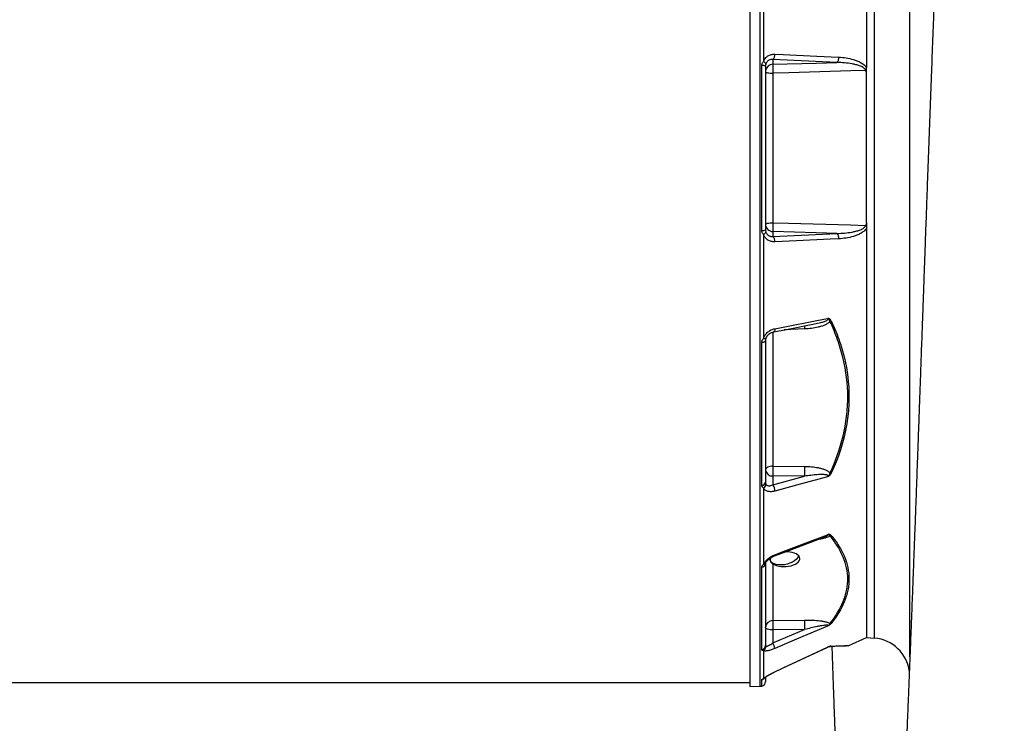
# Model space of a CAD drawing. Header units: millimetres. Extents: x 212 to 2672, y 434 to 2559.
# Tile 8 of 15: x 1442 to 2076, y 939 to 1392. Entities that reach past the tile are written whole.
import ezdxf

# ---------------------------------------------------------------- set-up
doc = ezdxf.new("R2010")
doc.units = ezdxf.units.MM

msp = doc.modelspace()

# ---------------------------------------------------------------- linework, layer by layer
at = {"color": 7, "linetype": 'Continuous', "lineweight": 25}
for p, q in [((1912.21, 1655.58), (1912.21, 962.58)), ((1920.91, 1431.65), (1920.91, 1364.68)), ((1927.04, 1366.02), (1927.04, 1362.93)), ((1968.16, 1364.1), (1927.04, 1366.02)), ((1919.83, 1256.02), (1919.83, 1362.15)), ((1922.21, 1361.7), (1922.21, 1256.47)), ((1927.04, 1357.25), (1927.04, 1260.92)), ((1920.91, 1253.49), (1920.91, 1186.52)), ((1927.04, 1255.24), (1927.04, 1252.15)), ((1927.04, 1252.15), (1968.16, 1254.07)), ((1919.83, 1092.03), (1919.83, 1183.95)), ((1922.21, 1185.01), (1922.21, 1093.87)), ((1927.04, 1104.33), (1947.41, 1104.17)), ((1927.04, 1098), (1927.04, 1092.28)), ((1947.41, 1097.84), (1927.04, 1098)), ((1927.04, 1092.28), (1947.41, 1097.84)), ((1920.91, 1090.23), (1920.91, 1041.2)), ((1922.21, 1041.56), (1922.21, 988.95)), ((1927.04, 1041.36), (1927.04, 1004.9)), ((1919.83, 986.21), (1919.83, 1039.28)), ((1927.04, 1004.9), (1947.41, 1005.22)), ((1927.04, 990.5), (1947.41, 999.18)), ((1947.41, 999.18), (1927.04, 998.87)), ((1927.04, 998.87), (1927.04, 990.5)), ((1975.86, 988.79), (1987.21, 994.08)), ((1987.21, 994.08), (1992.39, 993.63)), ((1920.91, 985.61), (1920.91, 967.67)), ((687.21, 965.08), (1912.21, 965.08)), ((1922.21, 968.39), (1922.21, 965.74)), ((1912.21, 962.58), (1918.89, 962.7))]:
    msp.add_line(p, q, dxfattribs=at)
at = {"color": 1, "linetype": 'Continuous', "lineweight": 25}
for p, q in [((1918.89, 962.7), (1918.89, 1655.47)), ((1992.39, 1309.08), (1992.39, 1624.54)), ((1992.39, 993.63), (1992.39, 1309.08)), ((1947.41, 1192.61), (1934.17, 1192.05)), ((1927.04, 1190.63), (1927.04, 1104.33)), ((1928.2, 971.93), (1928.2, 971.89)), ((1919.83, 962.81), (1919.83, 966.9))]:
    msp.add_line(p, q, dxfattribs=at)
at = {"color": 7, "linetype": 'Continuous', "lineweight": 25, "flags": 128}
for points in [[(1927.04, 1362.93), (1954.88, 1363.73), (1968.16, 1364.1)], [(1928.2, 1369.45), (1933.64, 1369.2), (1955.37, 1368.19), (1969.33, 1367.55)], [(1922.21, 1358.01), (1922.3, 1357.87), (1922.58, 1357.73), (1923.02, 1357.6), (1923.61, 1357.48), (1924.34, 1357.39), (1925.18, 1357.32), (1926.09, 1357.27), (1927.04, 1357.25)], [(1986.6, 1358.92), (1977.22, 1358.65), (1937.27, 1357.54), (1927.04, 1357.25)], [(1922.21, 1260.16), (1922.3, 1260.3), (1922.58, 1260.44), (1923.02, 1260.57), (1923.61, 1260.68), (1924.34, 1260.78), (1925.18, 1260.85), (1926.09, 1260.9), (1927.04, 1260.92)], [(1927.04, 1260.92), (1937.03, 1260.64), (1976.98, 1259.52), (1986.6, 1259.25)], [(1968.16, 1254.07), (1954.88, 1254.44), (1927.04, 1255.24)], [(1969.33, 1250.62), (1963.89, 1250.37), (1942.15, 1249.36), (1928.2, 1248.72)], [(1928.2, 1192.79), (1933.64, 1193.83), (1955.37, 1198.02), (1962.16, 1199.33)], [(1927.5, 1190.76), (1935.72, 1192.35), (1953.8, 1195.82)], [(1919.83, 1183.95), (1920.32, 1184), (1920.78, 1184.08), (1921.19, 1184.19), (1921.54, 1184.33), (1921.83, 1184.48), (1922.04, 1184.65), (1922.17, 1184.83), (1922.21, 1185.01)], [(1927.04, 1104.33), (1926.09, 1104.26), (1925.18, 1104.11), (1924.34, 1103.88), (1923.61, 1103.57), (1923.02, 1103.19), (1922.58, 1102.77), (1922.3, 1102.31), (1922.21, 1101.83)], [(1962.16, 1097.49), (1942.15, 1092.03), (1928.2, 1088.23)], [(1928.2, 1047.28), (1933.64, 1049.35), (1955.37, 1057.61), (1962.16, 1060.19)], [(1928, 1046.56), (1936.22, 1049.68), (1960.36, 1058.85)], [(1943.59, 1046.66), (1943.56, 1046.57), (1943.03, 1045.48), (1942.17, 1044.41), (1941, 1043.42), (1939.58, 1042.53), (1937.97, 1041.8), (1936.21, 1041.23), (1934.39, 1040.86)], [(1934.39, 1040.86), (1932.56, 1040.7), (1930.81, 1040.76), (1929.19, 1041.03), (1927.77, 1041.5), (1926.61, 1042.16), (1925.74, 1042.98), (1925.21, 1043.92), (1925.1, 1044.31)], [(1927.04, 998.87), (1926.09, 998.91), (1925.18, 999.01), (1924.34, 999.17), (1923.61, 999.39), (1923.02, 999.64), (1922.58, 999.93), (1922.3, 1000.25), (1922.21, 1000.58)], [(1962.16, 1001.39), (1942.15, 992.86), (1928.2, 986.92)], [(1928.2, 971.89), (1936.42, 975.71), (1962.44, 987.82)], [(1928.2, 971.93), (1933.64, 974.46), (1955.37, 984.58), (1962.16, 987.74)]]:
    msp.add_lwpolyline(points, dxfattribs=at)
at = {"color": 1, "linetype": 'Continuous', "lineweight": 25, "flags": 128}
for points in [[(1928.2, 1192.79), (1928.19, 1192.26), (1928.14, 1191.79), (1928.04, 1191.39), (1927.9, 1191.08), (1927.72, 1190.87), (1927.51, 1190.77), (1927.5, 1190.76)], [(1920.91, 1186.52), (1921.27, 1186.45), (1921.58, 1186.4), (1921.86, 1186.37), (1922.09, 1186.36), (1922.28, 1186.38), (1922.4, 1186.42), (1922.47, 1186.49), (1922.48, 1186.51)], [(1928.2, 1047.28), (1928.19, 1046.95), (1928.14, 1046.72), (1928.04, 1046.58), (1927.99, 1046.56)]]:
    msp.add_lwpolyline(points, dxfattribs=at)
at = {"color": 7, "linetype": 'Continuous', "lineweight": 25}
for centre, radius, start, end in [((1920.3, 1362.41), 2.35, 21.83886, 74.87535), ((1924.37, 1368.84), 3.88, 313.44934, 9.1043), ((1965.49, 1366.93), 3.89, 313.48199, 9.19718), ((1920.32, 1358.22), 3.96, 61.49761, 97.10899), ((1927.17, 1357.98), 4.96, 91.54472, 179.57848), ((1979.32, 1360.09), 52.36, 176.89043, 183.10957), ((1920.32, 1259.95), 3.96, 262.89101, 298.50239), ((1927.17, 1260.19), 4.96, 180.42152, 268.45528), ((1979.32, 1258.08), 52.36, 176.89043, 183.10957), ((1920.3, 1255.76), 2.35, 285.12465, 338.16114), ((1924.37, 1249.33), 3.88, 350.8957, 46.55066), ((1965.49, 1251.24), 3.89, 350.80282, 46.51801), ((1962.32, 1201.39), 4.16, 290.15896, 302.07743), ((2018.61, 1101.16), 91.62, 178.02153, 181.97847), ((2038.98, 1101), 91.62, 178.02153, 181.97847), ((1926.65, 1102.47), 4.49, 188.23483, 274.91789), ((1964.85, 1103.06), 3.38, 251.15537, 264.62956), ((1919.9, 1094.4), 2.37, 268.28306, 347.09557), ((1919.55, 1092.83), 2.94, 297.65845, 357.3842), ((1920.79, 1088.29), 7.41, 359.51291, 32.53576), ((1963.22, 1061.69), 2.32, 283.34976, 304.36833), ((1919.66, 1041.84), 2.57, 273.84388, 353.84051), ((1926.87, 1000.23), 4.67, 87.99135, 175.77988), ((2009.46, 1001.88), 82.47, 177.90272, 182.09728), ((2029.83, 1002.2), 82.47, 177.90272, 182.09728), ((1964.08, 1004.85), 1.82, 259.69322, 284.35741), ((1918.32, 985.69), 9.95, 7.07965, 28.89209), ((1990.21, 968.73), 25, 7.8143, 85), ((1919.36, 989.02), 2.85, 279.48363, 358.4623), ((1919.29, 988.36), 3.19, 300.49113, 2.24839), ((1964.55, 983.3), 4.99, 112.96372, 115.15416), ((1963.69, 990.01), 1.74, 272.07849, 298.75601), ((1975.14, 990.66), 2, 271.99999, 290.62608), ((1919.21, 965.74), 3, 281.89421, 0), ((1918.8, 967.7), 5, 271, 281.89421)]:
    msp.add_arc(centre, radius, start, end, dxfattribs=at)
at = {"color": 1, "linetype": 'Continuous', "lineweight": 25}
for centre, radius, start, end in [((2034.84, 1195.88), 87.5, 180.78835, 182.1376), ((1920.9, 1042.89), 1.68, 270.34953, 331.72045), ((1919.22, 969.84), 3, 281.65985, 324.99667), ((1920.02, 969.95), 2.45, 291.35061, 313.2218)]:
    msp.add_arc(centre, radius, start, end, dxfattribs=at)
at = {"color": 7, "linetype": 'Continuous', "lineweight": 25}
msp.add_ellipse((1934.79, 1044.45), major_axis=(9.59, 0.46), ratio=0.496358, start_param=3.747107, end_param=7.833191, dxfattribs=at)
for points, knots in [([(2076, 1785.74), (2075.67, 1785.41), (2075.05, 1784.8), (2073.9, 1783.56), (2072.75, 1782.27), (2071.63, 1780.98), (2070.62, 1779.77), (2069.56, 1778.47), (2068.43, 1777.06), (2067.18, 1775.42), (2065.84, 1773.54), (2064.29, 1771.21), (2062.59, 1768.41), (2060.86, 1765.26), (2059.31, 1762.1), (2058.07, 1759.31), (2056.95, 1756.53), (2056.13, 1754.29), (2055.35, 1752.04), (2054.69, 1749.99), (2054.11, 1748.05), (2053.54, 1746.06), (2052.96, 1743.91), (2052.33, 1741.41), (2051.76, 1739.01), (2051.28, 1736.83), (2050.9, 1735.02), (2050.55, 1733.29), (2050.25, 1731.73), (2049.97, 1730.26), (2049.68, 1728.7), (2049.36, 1726.89), (2049.04, 1724.94), (2048.55, 1721.98), (2047.88, 1717.58), (2047.08, 1711.72), (2046.28, 1705.3), (2045.52, 1698.65), (2044.83, 1691.93), (2044.19, 1685.2), (2043.66, 1679.17), (2043.2, 1673.51), (2042.79, 1668.23), (2042.46, 1663.7), (2042.17, 1659.64), (2041.9, 1655.7), (2041.59, 1651.12), (2041.26, 1645.89), (2040.9, 1640.08), (2040.37, 1631.29), (2039.72, 1619.59), (2038.96, 1604.9), (2038.24, 1590.12), (2037.55, 1575.33), (2036.91, 1560.63), (2036.29, 1546.07), (2035.7, 1531.72), (2035.13, 1517.55), (2034.56, 1503.31), (2034, 1488.77), (2033.42, 1473.78), (2032.78, 1457.33), (2032.1, 1439.35), (2031.35, 1419.76), (2030.59, 1399.6), (2029.82, 1378.91), (2029.11, 1359.85), (2028.47, 1342.57), (2027.9, 1327.17), (2027.33, 1311.68), (2026.77, 1296.48), (2026.25, 1282.02), (2025.76, 1268.57), (2025.31, 1256.17), (2024.93, 1245.54), (2024.6, 1236.55), (2024.33, 1229.06), (2024.09, 1222.23), (2023.87, 1216.05), (2023.65, 1210.06), (2023.43, 1203.69), (2023.17, 1196.43), (2022.88, 1188.3), (2022.56, 1179.36), (2022.21, 1169.65), (2021.83, 1159.05), (2021.42, 1147.57), (2020.98, 1135.26), (2020.49, 1121.74), (2019.98, 1107.6), (2019.46, 1093.38), (2018.97, 1080.01), (2018.5, 1067.4), (2018.06, 1055.54), (2017.64, 1044.44), (2017.26, 1034.17), (2016.9, 1024.71), (2016.55, 1015.74), (2016.21, 1006.8), (2015.84, 997.46), (2015.45, 987.6), (2015.04, 977.22), (2014.6, 966.37), (2014.14, 955.06), (2013.66, 943.42), (2013.15, 931.48), (2012.64, 919.51), (2012.13, 907.9), (2011.66, 897.42), (2011.23, 888.19), (2010.85, 880.08), (2010.49, 872.68), (2010.16, 865.96), (2009.85, 859.89), (2009.58, 854.45), (2009.31, 849.45), (2009.01, 843.72), (2008.64, 836.98), (2008.2, 829.16), (2007.72, 821.09), (2007.22, 812.95), (2006.69, 804.84), (2006.17, 797.28), (2005.66, 790.39), (2005.18, 784.23), (2004.71, 778.6), (2004.27, 773.59), (2003.84, 769.12), (2003.44, 765.15), (2003.14, 762.51), (2002.95, 760.89), (2002.86, 760.12), (2002.78, 759.46), (2002.71, 758.9), (2002.64, 758.4), (2002.58, 757.93), (2002.51, 757.42), (2002.44, 756.86), (2002.36, 756.31), (2002.29, 755.84), (2002.23, 755.49), (2002.19, 755.24), (2002.17, 755.1), (2002.17, 755.12), (2002.17, 755.12)], [0, 0, 0, 0, 0.004305, 0.007983, 0.01106, 0.013002, 0.014661, 0.016089, 0.01736, 0.01864, 0.020294, 0.022391, 0.024944, 0.027947, 0.030922, 0.033587, 0.035985, 0.039598, 0.04315, 0.046713, 0.050044, 0.053097, 0.057023, 0.061578, 0.066724, 0.070011, 0.073419, 0.076541, 0.079237, 0.081596, 0.084286, 0.087497, 0.091092, 0.094331, 0.102408, 0.112738, 0.122133, 0.130897, 0.141207, 0.149448, 0.156904, 0.163669, 0.169834, 0.175391, 0.17915, 0.183529, 0.18853, 0.194155, 0.200406, 0.20689, 0.221307, 0.23528, 0.248808, 0.261887, 0.274514, 0.286685, 0.298397, 0.309644, 0.320693, 0.331907, 0.34327, 0.354769, 0.368753, 0.382943, 0.397345, 0.411966, 0.426811, 0.43734, 0.447984, 0.458746, 0.469362, 0.479286, 0.488496, 0.496988, 0.504757, 0.51035, 0.515491, 0.520178, 0.524408, 0.528249, 0.532552, 0.537569, 0.543304, 0.549419, 0.55618, 0.563585, 0.571637, 0.580338, 0.589644, 0.600432, 0.610703, 0.620457, 0.629693, 0.638581, 0.646926, 0.654727, 0.661981, 0.668702, 0.675577, 0.68298, 0.690893, 0.699337, 0.708316, 0.717841, 0.727916, 0.738352, 0.749326, 0.760275, 0.770572, 0.779209, 0.787316, 0.79489, 0.801927, 0.808424, 0.814378, 0.819795, 0.825203, 0.834007, 0.843549, 0.85383, 0.864775, 0.876284, 0.888342, 0.898944, 0.909682, 0.920402, 0.930697, 0.940557, 0.950565, 0.961039, 0.963931, 0.966581, 0.96899, 0.971156, 0.973081, 0.975087, 0.977616, 0.981006, 0.984927, 0.988694, 0.992181, 0.995386, 0.998973, 1, 1, 1, 1]), ([(2015.21, 981.56), (2015.21, 984.54), (2015.21, 992.75), (2015.21, 1007.32), (2015.21, 1022.25), (2015.21, 1034.8), (2015.21, 1047.47), (2015.21, 1063.63), (2015.21, 1083.61), (2015.21, 1104.42), (2015.21, 1125.96), (2015.21, 1144.59), (2015.21, 1159.91), (2015.21, 1175.24), (2015.21, 1194.37), (2015.21, 1217.44), (2015.21, 1240.99), (2015.21, 1264.98), (2015.21, 1285.35), (2015.21, 1301.83), (2015.21, 1318.08), (2015.21, 1338.14), (2015.21, 1361.9), (2015.21, 1385.66), (2015.21, 1409.28), (2015.21, 1428.91), (2015.21, 1444.57), (2015.21, 1456.75), (2015.21, 1469.17), (2015.21, 1477.55), (2015.21, 1481.74)], [0, 0, 0, 0, 0.02518, 0.069418, 0.113799, 0.136543, 0.159307, 0.202446, 0.245929, 0.289412, 0.333446, 0.377479, 0.400224, 0.422989, 0.466122, 0.509256, 0.552521, 0.596755, 0.641131, 0.663873, 0.686634, 0.729772, 0.773255, 0.816738, 0.860771, 0.904804, 0.927549, 0.950314, 0.975144, 1, 1, 1, 1]), ([(1987.21, 1419.66), (1987.21, 1410.14), (1987.21, 1400.44), (1987.21, 1380.79), (1987.21, 1370.84), (1987.21, 1360.8)], [0, 0, 0, 0, 0.5, 0.5, 1, 1, 1, 1]), ([(1919.83, 1362.15), (1919.83, 1362.4), (1919.86, 1362.64), (1919.97, 1363.1), (1920.04, 1363.33), (1920.24, 1363.75), (1920.35, 1363.96), (1920.62, 1364.34), (1920.76, 1364.51), (1920.91, 1364.68)], [0, 0, 0, 0, 0.25, 0.25, 0.5, 0.5, 0.75, 0.75, 1, 1, 1, 1]), ([(1920.91, 1364.68), (1921.05, 1365.07), (1921.22, 1365.43), (1921.61, 1366.13), (1921.83, 1366.46), (1922.33, 1367.08), (1922.59, 1367.36), (1923.17, 1367.88), (1923.48, 1368.11), (1924.46, 1368.73), (1925.16, 1369.03), (1926.65, 1369.41), (1927.42, 1369.49), (1928.2, 1369.45)], [0, 0, 0, 0, 0.125, 0.125, 0.25, 0.25, 0.375, 0.375, 0.5, 0.5, 0.75, 0.75, 1, 1, 1, 1]), ([(1922.48, 1363.28), (1922.39, 1363.04), (1922.33, 1362.78), (1922.23, 1362.25), (1922.21, 1361.98), (1922.21, 1361.7)], [0, 0, 0, 0, 0.5, 0.5, 1, 1, 1, 1]), ([(1927.04, 1366.02), (1926.57, 1366.07), (1926.11, 1366.05), (1925.21, 1365.87), (1924.78, 1365.72), (1924.16, 1365.38), (1923.97, 1365.25), (1923.6, 1364.96), (1923.42, 1364.79), (1923.1, 1364.42), (1922.95, 1364.21), (1922.69, 1363.77), (1922.57, 1363.54), (1922.48, 1363.28)], [0, 0, 0, 0, 0.25, 0.25, 0.5, 0.5, 0.625, 0.625, 0.75, 0.75, 0.875, 0.875, 1, 1, 1, 1]), ([(1986.6, 1358.92), (1986.6, 1359.02), (1986.59, 1359.13), (1986.54, 1359.34), (1986.51, 1359.45), (1986.37, 1359.74), (1986.24, 1359.92), (1985.95, 1360.24), (1985.79, 1360.39), (1985.45, 1360.65), (1985.28, 1360.77), (1984.74, 1361.11), (1984.37, 1361.3), (1983.6, 1361.65), (1983.21, 1361.8), (1982.03, 1362.23), (1981.23, 1362.46), (1979.62, 1362.86), (1978.81, 1363.03), (1976.37, 1363.48), (1974.73, 1363.69), (1971.45, 1363.99), (1969.81, 1364.07), (1968.16, 1364.1)], [0, 0, 0, 0, 0.015625, 0.015625, 0.03125, 0.03125, 0.0625, 0.0625, 0.09375, 0.09375, 0.125, 0.125, 0.1875, 0.1875, 0.25, 0.25, 0.375, 0.375, 0.5, 0.5, 0.75, 0.75, 1, 1, 1, 1]), ([(1969.33, 1367.55), (1970.92, 1367.47), (1972.51, 1367.31), (1975.67, 1366.81), (1977.24, 1366.46), (1979.58, 1365.76), (1980.36, 1365.49), (1981.89, 1364.88), (1982.64, 1364.54), (1983.74, 1363.94), (1984.1, 1363.73), (1984.81, 1363.27), (1985.15, 1363.02), (1985.82, 1362.47), (1986.13, 1362.18), (1986.72, 1361.54), (1986.99, 1361.19), (1987.21, 1360.8)], [0, 0, 0, 0, 0.25, 0.25, 0.5, 0.5, 0.625, 0.625, 0.75, 0.75, 0.8125, 0.8125, 0.875, 0.875, 0.9375, 0.9375, 1, 1, 1, 1]), ([(1987.21, 1356.98), (1987.21, 1357.33), (1987.17, 1357.67), (1987.02, 1358.17), (1986.96, 1358.33), (1986.84, 1358.56), (1986.8, 1358.63), (1986.71, 1358.78), (1986.65, 1358.85), (1986.6, 1358.92)], [0, 0, 0, 0, 0.5, 0.5, 0.75, 0.75, 0.875, 0.875, 1, 1, 1, 1]), ([(1987.21, 1356.99), (1987.21, 1357.62), (1987.21, 1358.9), (1987.21, 1360.17), (1987.21, 1360.8)], [0, 0, 0, 0, 0.4999065, 1, 1, 1, 1]), ([(1987.21, 1261.19), (1987.21, 1277.03), (1987.21, 1293.06), (1987.21, 1325.11), (1987.21, 1341.14), (1987.21, 1356.98)], [0, 0, 0, 0, 0.5, 0.5, 1, 1, 1, 1]), ([(1920.91, 1253.49), (1920.76, 1253.66), (1920.62, 1253.83), (1920.36, 1254.21), (1920.24, 1254.42), (1920.04, 1254.85), (1919.96, 1255.07), (1919.86, 1255.53), (1919.83, 1255.77), (1919.83, 1256.02)], [0, 0, 0, 0, 0.25, 0.25, 0.5, 0.5, 0.75, 0.75, 1, 1, 1, 1]), ([(1922.21, 1256.47), (1922.21, 1256.19), (1922.23, 1255.92), (1922.33, 1255.39), (1922.39, 1255.13), (1922.48, 1254.89)], [0, 0, 0, 0, 0.5, 0.5, 1, 1, 1, 1]), ([(1968.16, 1254.07), (1969.81, 1254.1), (1971.45, 1254.18), (1974.72, 1254.48), (1976.35, 1254.69), (1978.8, 1255.13), (1979.61, 1255.31), (1981.22, 1255.71), (1982.02, 1255.94), (1983.2, 1256.37), (1983.59, 1256.52), (1984.36, 1256.87), (1984.74, 1257.06), (1985.27, 1257.4), (1985.45, 1257.52), (1985.78, 1257.78), (1985.95, 1257.93), (1986.16, 1258.17), (1986.23, 1258.25), (1986.35, 1258.43), (1986.41, 1258.52), (1986.51, 1258.72), (1986.54, 1258.82), (1986.59, 1259.04), (1986.6, 1259.14), (1986.6, 1259.25)], [0, 0, 0, 0, 0.25, 0.25, 0.5, 0.5, 0.625, 0.625, 0.75, 0.75, 0.8125, 0.8125, 0.875, 0.875, 0.90625, 0.90625, 0.9375, 0.9375, 0.953125, 0.953125, 0.96875, 0.96875, 0.984375, 0.984375, 1, 1, 1, 1]), ([(1987.21, 1257.37), (1987.1, 1257.17), (1986.98, 1256.99), (1986.71, 1256.64), (1986.57, 1256.47), (1986.14, 1255.99), (1985.82, 1255.7), (1985.16, 1255.16), (1984.81, 1254.91), (1984.11, 1254.44), (1983.74, 1254.23), (1982.65, 1253.63), (1981.9, 1253.29), (1980.37, 1252.68), (1979.59, 1252.41), (1977.24, 1251.71), (1975.67, 1251.36), (1972.51, 1250.86), (1970.92, 1250.7), (1969.33, 1250.62)], [0, 0, 0, 0, 0.03125, 0.03125, 0.0625, 0.0625, 0.125, 0.125, 0.1875, 0.1875, 0.25, 0.25, 0.375, 0.375, 0.5, 0.5, 0.75, 0.75, 1, 1, 1, 1]), ([(1987.21, 1261.19), (1987.21, 1260.84), (1987.17, 1260.5), (1987.02, 1260.01), (1986.96, 1259.84), (1986.84, 1259.61), (1986.8, 1259.54), (1986.71, 1259.39), (1986.65, 1259.32), (1986.6, 1259.25)], [0, 0, 0, 0, 0.5, 0.5, 0.75, 0.75, 0.875, 0.875, 1, 1, 1, 1]), ([(1987.21, 1257.37), (1987.21, 1239.17), (1987.21, 1221.23), (1987.21, 1186.45), (1987.21, 1169.6), (1987.21, 1137.51), (1987.21, 1122.26), (1987.21, 1093.85), (1987.21, 1080.68), (1987.21, 1056.83), (1987.21, 1046.14), (1987.21, 1027.57), (1987.21, 1019.69), (1987.21, 1006.99), (1987.21, 1002.16), (1987.21, 995.71), (1987.21, 994.08), (1987.21, 994.08)], [0, 0, 0, 0, 0.125, 0.125, 0.25, 0.25, 0.375, 0.375, 0.5, 0.5, 0.625, 0.625, 0.75, 0.75, 0.875, 0.875, 1, 1, 1, 1]), ([(1928.2, 1248.72), (1927.42, 1248.68), (1926.65, 1248.76), (1925.54, 1249.04), (1925.17, 1249.17), (1924.47, 1249.47), (1924.13, 1249.65), (1923.49, 1250.05), (1923.18, 1250.29), (1922.59, 1250.81), (1922.32, 1251.09), (1921.83, 1251.7), (1921.61, 1252.03), (1921.22, 1252.73), (1921.05, 1253.11), (1920.91, 1253.49)], [0, 0, 0, 0, 0.25, 0.25, 0.375, 0.375, 0.5, 0.5, 0.625, 0.625, 0.75, 0.75, 0.875, 0.875, 1, 1, 1, 1]), ([(1922.48, 1254.89), (1922.57, 1254.63), (1922.69, 1254.39), (1922.95, 1253.95), (1923.1, 1253.75), (1923.42, 1253.38), (1923.6, 1253.21), (1923.97, 1252.91), (1924.17, 1252.78), (1924.57, 1252.56), (1924.78, 1252.47), (1925.21, 1252.31), (1925.44, 1252.25), (1926.11, 1252.12), (1926.57, 1252.1), (1927.04, 1252.15)], [0, 0, 0, 0, 0.125, 0.125, 0.25, 0.25, 0.375, 0.375, 0.5, 0.5, 0.625, 0.625, 0.75, 0.75, 1, 1, 1, 1]), ([(1964.53, 1197.87), (1964.42, 1198.1), (1964.29, 1198.31), (1964.06, 1198.6), (1963.97, 1198.69), (1963.79, 1198.85), (1963.7, 1198.93), (1963.5, 1199.06), (1963.39, 1199.12), (1963.16, 1199.22), (1963.04, 1199.26), (1962.8, 1199.31), (1962.68, 1199.33), (1962.42, 1199.34), (1962.29, 1199.34), (1962.16, 1199.33)], [0, 0, 0, 0, 0.25, 0.25, 0.375, 0.375, 0.5, 0.5, 0.625, 0.625, 0.75, 0.75, 0.875, 0.875, 1, 1, 1, 1]), ([(1963.75, 1197.49), (1963.7, 1197.7), (1963.62, 1197.9), (1963.43, 1198.27), (1963.3, 1198.44), (1963.02, 1198.74), (1962.86, 1198.87), (1962.61, 1199.05), (1962.53, 1199.11), (1962.35, 1199.23), (1962.26, 1199.28), (1962.16, 1199.33)], [0, 0, 0, 0, 0.25, 0.25, 0.5, 0.5, 0.75, 0.75, 0.875, 0.875, 1, 1, 1, 1]), ([(1920.91, 1186.52), (1921.05, 1186.92), (1921.22, 1187.31), (1921.61, 1188.06), (1921.83, 1188.43), (1922.33, 1189.14), (1922.59, 1189.47), (1923.17, 1190.09), (1923.48, 1190.39), (1924.46, 1191.21), (1925.16, 1191.66), (1926.65, 1192.38), (1927.42, 1192.64), (1928.2, 1192.79)], [0, 0, 0, 0, 0.125, 0.125, 0.25, 0.25, 0.375, 0.375, 0.5, 0.5, 0.75, 0.75, 1, 1, 1, 1]), ([(1963.75, 1197.49), (1963.55, 1197.21), (1963.31, 1196.97), (1962.78, 1196.5), (1962.5, 1196.29), (1961.9, 1195.9), (1961.59, 1195.72), (1960.95, 1195.38), (1960.62, 1195.23), (1959.63, 1194.79), (1958.95, 1194.54), (1957.56, 1194.1), (1956.84, 1193.91), (1954.7, 1193.41), (1953.26, 1193.16), (1950.35, 1192.8), (1948.88, 1192.68), (1947.41, 1192.61)], [0, 0, 0, 0, 0.0625, 0.0625, 0.125, 0.125, 0.1875, 0.1875, 0.25, 0.25, 0.375, 0.375, 0.5, 0.5, 0.75, 0.75, 1, 1, 1, 1]), ([(1963.75, 1099.87), (1967.39, 1107.73), (1970.25, 1115.74), (1973.19, 1127.99), (1973.94, 1132.12), (1974.7, 1138.38), (1974.89, 1140.47), (1975.15, 1144.69), (1975.21, 1146.79), (1975.21, 1157.25), (1974.19, 1165.48), (1971.27, 1177.65), (1970.06, 1181.68), (1967.92, 1187.68), (1967.15, 1189.66), (1965.53, 1193.6), (1964.66, 1195.55), (1963.75, 1197.49)], [0, 0, 0, 0, 0.25, 0.25, 0.375, 0.375, 0.4375, 0.4375, 0.5, 0.5, 0.75, 0.75, 0.875, 0.875, 0.9375, 0.9375, 1, 1, 1, 1]), ([(1964.53, 1197.87), (1965.44, 1195.92), (1966.3, 1193.96), (1967.92, 1190.02), (1968.69, 1188.02), (1970.82, 1182.01), (1972.03, 1177.97), (1974.95, 1165.77), (1975.98, 1157.51), (1975.99, 1147.03), (1975.93, 1144.93), (1975.68, 1140.7), (1975.5, 1138.59), (1974.99, 1134.39), (1974.68, 1132.29), (1973.93, 1128.1), (1973.5, 1126.02), (1971.04, 1115.67), (1968.16, 1107.6), (1964.53, 1099.7)], [0, 0, 0, 0, 0.0625, 0.0625, 0.125, 0.125, 0.25, 0.25, 0.5, 0.5, 0.5625, 0.5625, 0.625, 0.625, 0.6875, 0.6875, 0.75, 0.75, 1, 1, 1, 1]), ([(1919.83, 1183.95), (1919.83, 1184.18), (1919.86, 1184.41), (1919.97, 1184.86), (1920.04, 1185.08), (1920.24, 1185.51), (1920.35, 1185.72), (1920.62, 1186.13), (1920.76, 1186.33), (1920.91, 1186.52)], [0, 0, 0, 0, 0.25, 0.25, 0.5, 0.5, 0.75, 0.75, 1, 1, 1, 1]), ([(1922.48, 1186.57), (1922.39, 1186.31), (1922.33, 1186.05), (1922.23, 1185.53), (1922.21, 1185.27), (1922.21, 1185.01)], [0, 0, 0, 0, 0.5, 0.5, 1, 1, 1, 1]), ([(1922.51, 1186.5), (1922.57, 1186.7), (1922.76, 1187.26), (1923.32, 1188.14), (1924.14, 1189.06), (1925.14, 1189.85), (1926.26, 1190.42), (1927.08, 1190.72), (1927.48, 1190.76), (1927.5, 1190.76)], [0, 0, 0, 0, 0.093426, 0.2555162, 0.4272858, 0.606407, 0.7939551, 0.9895222, 1, 1, 1, 1]), ([(1947.41, 1104.17), (1948.88, 1104.15), (1950.35, 1104.09), (1953.26, 1103.82), (1954.7, 1103.63), (1956.85, 1103.2), (1957.56, 1103.03), (1958.95, 1102.64), (1959.63, 1102.41), (1960.63, 1102.01), (1960.95, 1101.87), (1961.59, 1101.56), (1961.9, 1101.39), (1962.5, 1101.01), (1962.79, 1100.81), (1963.31, 1100.37), (1963.55, 1100.13), (1963.75, 1099.87)], [0, 0, 0, 0, 0.25, 0.25, 0.5, 0.5, 0.625, 0.625, 0.75, 0.75, 0.8125, 0.8125, 0.875, 0.875, 0.9375, 0.9375, 1, 1, 1, 1]), ([(1962.16, 1097.49), (1962.22, 1097.56), (1962.28, 1097.62), (1962.38, 1097.76), (1962.41, 1097.84), (1962.45, 1097.99), (1962.44, 1098.07), (1962.38, 1098.21), (1962.34, 1098.27), (1962.17, 1098.42), (1962.02, 1098.48), (1961.73, 1098.6), (1961.58, 1098.64), (1961.11, 1098.74), (1960.79, 1098.79), (1960.14, 1098.85), (1959.81, 1098.87), (1958.81, 1098.91), (1958.15, 1098.91), (1956.81, 1098.87), (1956.14, 1098.83), (1954.13, 1098.69), (1952.79, 1098.56), (1950.1, 1098.24), (1948.75, 1098.05), (1947.41, 1097.84)], [0, 0, 0, 0, 0.015625, 0.015625, 0.03125, 0.03125, 0.046875, 0.046875, 0.0625, 0.0625, 0.09375, 0.09375, 0.125, 0.125, 0.1875, 0.1875, 0.25, 0.25, 0.375, 0.375, 0.5, 0.5, 0.75, 0.75, 1, 1, 1, 1]), ([(1963.75, 1099.87), (1963.7, 1099.65), (1963.62, 1099.44), (1963.43, 1099.01), (1963.3, 1098.81), (1963.02, 1098.41), (1962.86, 1098.21), (1962.61, 1097.93), (1962.53, 1097.84), (1962.35, 1097.66), (1962.26, 1097.57), (1962.16, 1097.49)], [0, 0, 0, 0, 0.25, 0.25, 0.5, 0.5, 0.75, 0.75, 0.875, 0.875, 1, 1, 1, 1]), ([(1964.53, 1099.7), (1964.42, 1099.47), (1964.29, 1099.24), (1963.98, 1098.79), (1963.8, 1098.58), (1963.4, 1098.18), (1963.17, 1098), (1962.8, 1097.78), (1962.68, 1097.71), (1962.42, 1097.6), (1962.29, 1097.54), (1962.16, 1097.49)], [0, 0, 0, 0, 0.25, 0.25, 0.5, 0.5, 0.75, 0.75, 0.875, 0.875, 1, 1, 1, 1]), ([(1920.91, 1090.23), (1920.76, 1090.32), (1920.62, 1090.43), (1920.36, 1090.68), (1920.24, 1090.83), (1920.04, 1091.14), (1919.96, 1091.3), (1919.86, 1091.65), (1919.83, 1091.84), (1919.83, 1092.03)], [0, 0, 0, 0, 0.25, 0.25, 0.5, 0.5, 0.75, 0.75, 1, 1, 1, 1]), ([(1922.21, 1093.87), (1922.21, 1093.66), (1922.23, 1093.44), (1922.33, 1093.04), (1922.39, 1092.85), (1922.48, 1092.7)], [0, 0, 0, 0, 0.5, 0.5, 1, 1, 1, 1]), ([(1922.48, 1092.7), (1922.57, 1092.53), (1922.69, 1092.38), (1922.95, 1092.14), (1923.1, 1092.03), (1923.42, 1091.87), (1923.6, 1091.8), (1923.97, 1091.71), (1924.17, 1091.68), (1924.57, 1091.66), (1924.78, 1091.67), (1925.21, 1091.71), (1925.44, 1091.75), (1926.11, 1091.91), (1926.57, 1092.07), (1927.04, 1092.28)], [0, 0, 0, 0, 0.125, 0.125, 0.25, 0.25, 0.375, 0.375, 0.5, 0.5, 0.625, 0.625, 0.75, 0.75, 1, 1, 1, 1]), ([(1928.2, 1088.23), (1927.42, 1088.01), (1926.65, 1087.89), (1925.54, 1087.85), (1925.17, 1087.86), (1924.47, 1087.93), (1924.13, 1087.99), (1923.49, 1088.15), (1923.18, 1088.26), (1922.59, 1088.53), (1922.32, 1088.68), (1921.83, 1089.05), (1921.61, 1089.25), (1921.22, 1089.71), (1921.05, 1089.96), (1920.91, 1090.23)], [0, 0, 0, 0, 0.25, 0.25, 0.375, 0.375, 0.5, 0.5, 0.625, 0.625, 0.75, 0.75, 0.875, 0.875, 1, 1, 1, 1]), ([(1964.53, 1059.77), (1964.42, 1059.9), (1964.29, 1060.02), (1964.06, 1060.15), (1963.97, 1060.2), (1963.79, 1060.27), (1963.7, 1060.29), (1963.5, 1060.34), (1963.39, 1060.35), (1963.16, 1060.36), (1963.04, 1060.36), (1962.8, 1060.34), (1962.68, 1060.32), (1962.42, 1060.26), (1962.29, 1060.22), (1962.16, 1060.19)], [0, 0, 0, 0, 0.25, 0.25, 0.375, 0.375, 0.5, 0.5, 0.625, 0.625, 0.75, 0.75, 0.875, 0.875, 1, 1, 1, 1]), ([(1963.75, 1059.43), (1963.7, 1059.55), (1963.62, 1059.66), (1963.43, 1059.85), (1963.3, 1059.92), (1963.02, 1060.04), (1962.86, 1060.07), (1962.61, 1060.12), (1962.53, 1060.14), (1962.35, 1060.17), (1962.26, 1060.18), (1962.16, 1060.19)], [0, 0, 0, 0, 0.25, 0.25, 0.5, 0.5, 0.75, 0.75, 0.875, 0.875, 1, 1, 1, 1]), ([(1963.75, 1003.07), (1967.39, 1007.68), (1970.25, 1012.36), (1973.19, 1019.5), (1973.94, 1021.9), (1974.7, 1025.52), (1974.89, 1026.74), (1975.15, 1029.18), (1975.21, 1030.39), (1975.21, 1036.43), (1974.19, 1041.16), (1971.27, 1048.13), (1970.06, 1050.43), (1967.92, 1053.85), (1967.15, 1054.98), (1965.53, 1057.22), (1964.66, 1058.33), (1963.75, 1059.43)], [0, 0, 0, 0, 0.25, 0.25, 0.375, 0.375, 0.4375, 0.4375, 0.5, 0.5, 0.75, 0.75, 0.875, 0.875, 0.9375, 0.9375, 1, 1, 1, 1]), ([(1964.53, 1059.77), (1965.44, 1058.67), (1966.3, 1057.55), (1967.92, 1055.3), (1968.69, 1054.17), (1970.82, 1050.73), (1972.03, 1048.43), (1974.95, 1041.43), (1975.98, 1036.69), (1975.99, 1030.64), (1975.93, 1029.42), (1975.68, 1026.98), (1975.5, 1025.76), (1974.99, 1023.32), (1974.68, 1022.1), (1973.93, 1019.67), (1973.5, 1018.46), (1971.04, 1012.44), (1968.16, 1007.72), (1964.53, 1003.09)], [0, 0, 0, 0, 0.0625, 0.0625, 0.125, 0.125, 0.25, 0.25, 0.5, 0.5, 0.5625, 0.5625, 0.625, 0.625, 0.6875, 0.6875, 0.75, 0.75, 1, 1, 1, 1]), ([(1920.91, 1041.2), (1921.05, 1041.51), (1921.22, 1041.81), (1921.61, 1042.42), (1921.83, 1042.73), (1922.33, 1043.33), (1922.59, 1043.62), (1923.17, 1044.19), (1923.48, 1044.47), (1924.46, 1045.28), (1925.16, 1045.76), (1926.65, 1046.62), (1927.42, 1046.99), (1928.2, 1047.28)], [0, 0, 0, 0, 0.125, 0.125, 0.25, 0.25, 0.375, 0.375, 0.5, 0.5, 0.75, 0.75, 1, 1, 1, 1]), ([(1922.4, 1042.09), (1922.43, 1042.17), (1922.54, 1042.42), (1922.95, 1043.03), (1923.61, 1043.78), (1924.51, 1044.59), (1925.59, 1045.36), (1926.78, 1046.06), (1927.6, 1046.39), (1928, 1046.55)], [0, 0, 0, 0, 0.066224, 0.199559, 0.34421, 0.496271, 0.66303, 0.835775, 1, 1, 1, 1]), ([(1919.83, 1039.28), (1919.83, 1039.43), (1919.86, 1039.59), (1919.97, 1039.91), (1920.04, 1040.07), (1920.24, 1040.38), (1920.35, 1040.55), (1920.62, 1040.87), (1920.76, 1041.04), (1920.91, 1041.2)], [0, 0, 0, 0, 0.25, 0.25, 0.5, 0.5, 0.75, 0.75, 1, 1, 1, 1]), ([(1922.22, 1041.59), (1922.22, 1041.6), (1922.21, 1041.61), (1922.25, 1041.8), (1922.36, 1042.02), (1922.39, 1042.09)], [0, 0, 0, 0, 0.434196, 0.8235, 1, 1, 1, 1]), ([(1925.76, 1045.43), (1925.55, 1044.97), (1925.07, 1043.91), (1925.41, 1042.79), (1926.13, 1041.98), (1926.73, 1041.57), (1927.04, 1041.36)], [0, 0, 0, 0, 0.276495, 0.631993, 0.812977, 1, 1, 1, 1]), ([(1947.41, 1005.22), (1948.88, 1005.24), (1950.35, 1005.23), (1953.26, 1005.14), (1954.7, 1005.06), (1956.85, 1004.85), (1957.56, 1004.77), (1958.95, 1004.57), (1959.63, 1004.45), (1960.63, 1004.24), (1960.95, 1004.17), (1961.59, 1004), (1961.9, 1003.91), (1962.5, 1003.7), (1962.79, 1003.59), (1963.31, 1003.35), (1963.55, 1003.21), (1963.75, 1003.07)], [0, 0, 0, 0, 0.25, 0.25, 0.5, 0.5, 0.625, 0.625, 0.75, 0.75, 0.8125, 0.8125, 0.875, 0.875, 0.9375, 0.9375, 1, 1, 1, 1]), ([(1962.16, 1001.39), (1962.22, 1001.44), (1962.28, 1001.49), (1962.38, 1001.58), (1962.41, 1001.63), (1962.45, 1001.73), (1962.44, 1001.78), (1962.38, 1001.85), (1962.34, 1001.87), (1962.17, 1001.93), (1962.02, 1001.95), (1961.73, 1001.97), (1961.58, 1001.97), (1961.11, 1001.95), (1960.79, 1001.93), (1960.14, 1001.86), (1959.81, 1001.81), (1958.81, 1001.67), (1958.15, 1001.56), (1956.81, 1001.32), (1956.14, 1001.19), (1954.13, 1000.78), (1952.79, 1000.48), (1950.1, 999.86), (1948.75, 999.53), (1947.41, 999.18)], [0, 0, 0, 0, 0.015625, 0.015625, 0.03125, 0.03125, 0.046875, 0.046875, 0.0625, 0.0625, 0.09375, 0.09375, 0.125, 0.125, 0.1875, 0.1875, 0.25, 0.25, 0.375, 0.375, 0.5, 0.5, 0.75, 0.75, 1, 1, 1, 1]), ([(1964.53, 1003.09), (1964.42, 1002.96), (1964.29, 1002.82), (1963.98, 1002.52), (1963.8, 1002.37), (1963.4, 1002.08), (1963.17, 1001.92), (1962.8, 1001.72), (1962.68, 1001.65), (1962.42, 1001.52), (1962.29, 1001.45), (1962.16, 1001.39)], [0, 0, 0, 0, 0.25, 0.25, 0.5, 0.5, 0.75, 0.75, 0.875, 0.875, 1, 1, 1, 1]), ([(1963.75, 1003.07), (1963.7, 1002.94), (1963.62, 1002.81), (1963.43, 1002.54), (1963.3, 1002.4), (1963.02, 1002.11), (1962.86, 1001.96), (1962.61, 1001.74), (1962.53, 1001.67), (1962.35, 1001.53), (1962.26, 1001.46), (1962.16, 1001.39)], [0, 0, 0, 0, 0.25, 0.25, 0.5, 0.5, 0.75, 0.75, 0.875, 0.875, 1, 1, 1, 1]), ([(1922.48, 988.49), (1922.57, 988.45), (1922.69, 988.44), (1922.95, 988.45), (1923.1, 988.48), (1923.42, 988.56), (1923.6, 988.61), (1923.97, 988.75), (1924.17, 988.84), (1924.57, 989.02), (1924.78, 989.13), (1925.21, 989.36), (1925.44, 989.48), (1926.11, 989.88), (1926.57, 990.18), (1927.04, 990.5)], [0, 0, 0, 0, 0.125, 0.125, 0.25, 0.25, 0.375, 0.375, 0.5, 0.5, 0.625, 0.625, 0.75, 0.75, 1, 1, 1, 1]), ([(1920.91, 985.61), (1920.76, 985.61), (1920.62, 985.62), (1920.36, 985.68), (1920.24, 985.72), (1920.04, 985.82), (1919.96, 985.89), (1919.86, 986.04), (1919.83, 986.12), (1919.83, 986.21)], [0, 0, 0, 0, 0.25, 0.25, 0.5, 0.5, 0.75, 0.75, 1, 1, 1, 1]), ([(1928.2, 986.92), (1927.42, 986.58), (1926.65, 986.3), (1925.54, 985.94), (1925.17, 985.83), (1924.47, 985.65), (1924.13, 985.57), (1923.49, 985.45), (1923.18, 985.4), (1922.59, 985.34), (1922.32, 985.33), (1921.83, 985.35), (1921.61, 985.37), (1921.22, 985.46), (1921.05, 985.53), (1920.91, 985.61)], [0, 0, 0, 0, 0.25, 0.25, 0.375, 0.375, 0.5, 0.5, 0.625, 0.625, 0.75, 0.75, 0.875, 0.875, 1, 1, 1, 1]), ([(1922.21, 988.95), (1922.21, 988.84), (1922.23, 988.75), (1922.33, 988.58), (1922.39, 988.52), (1922.48, 988.49)], [0, 0, 0, 0, 0.5, 0.5, 1, 1, 1, 1]), ([(1964.53, 988.48), (1964.42, 988.48), (1964.29, 988.46), (1964.06, 988.41), (1963.97, 988.39), (1963.79, 988.35), (1963.7, 988.32), (1963.5, 988.26), (1963.39, 988.23), (1963.16, 988.15), (1963.04, 988.1), (1962.8, 988.01), (1962.68, 987.96), (1962.42, 987.85), (1962.29, 987.79), (1962.16, 987.74)], [0, 0, 0, 0, 0.25, 0.25, 0.375, 0.375, 0.5, 0.5, 0.625, 0.625, 0.75, 0.75, 0.875, 0.875, 1, 1, 1, 1]), ([(1963.75, 988.27), (1963.7, 988.26), (1963.62, 988.25), (1963.43, 988.2), (1963.3, 988.16), (1963.02, 988.06), (1962.86, 988), (1962.61, 987.9), (1962.53, 987.87), (1962.35, 987.8), (1962.26, 987.77), (1962.16, 987.74)], [0, 0, 0, 0, 0.25, 0.25, 0.5, 0.5, 0.75, 0.75, 0.875, 0.875, 1, 1, 1, 1]), ([(1975.07, 988.66), (1975.1, 988.66), (1975.21, 988.67), (1974.18, 988.63), (1971.98, 988.55), (1968.58, 988.43), (1965.41, 988.32), (1963.75, 988.27)], [0, 0, 0, 0, 0.0934786, 0.3101242, 0.5338986, 0.7577117, 1, 1, 1, 1]), ([(1964.95, 988.31), (1965, 986.78), (1965.16, 981.67), (1965.43, 973.35), (1965.76, 964), (1966.05, 955.83), (1966.31, 948.75), (1966.55, 942.26), (1966.78, 936.34), (1966.98, 931.39), (1967.16, 926.96), (1967.34, 922.62), (1967.56, 917.53), (1967.81, 911.7), (1968.11, 905.18), (1968.44, 898.01), (1968.85, 889.6), (1969.32, 880.56), (1969.82, 871.42), (1970.28, 863.29), (1970.72, 856.11), (1971.09, 850.21), (1971.4, 845.42), (1971.67, 841.52), (1971.92, 837.9), (1972.16, 834.44), (1972.4, 831.19), (1972.63, 828.15), (1972.85, 825.29), (1973.07, 822.45), (1973.32, 819.41), (1973.6, 816.01), (1973.93, 812.14), (1974.3, 807.94), (1974.69, 803.67), (1975.09, 799.53), (1975.47, 795.68), (1975.85, 792.05), (1976.21, 788.62), (1976.58, 785.31), (1976.96, 781.94), (1977.39, 778.34), (1977.86, 774.44), (1978.36, 770.56), (1978.82, 767.01), (1979.25, 763.89), (1979.67, 760.9), (1980.11, 757.81), (1980.57, 754.72), (1980.95, 752.25), (1981.24, 750.45), (1981.46, 749.07), (1981.71, 747.52), (1982.01, 745.68), (1982.34, 743.68), (1982.65, 741.89), (1982.89, 740.5), (1983.07, 739.47), (1983.24, 738.5), (1983.44, 737.42), (1983.66, 736.17), (1984.04, 734.13), (1984.54, 731.51), (1985.13, 728.47), (1985.7, 725.64), (1986.28, 722.88), (1986.88, 720.1), (1987.5, 717.33), (1988.13, 714.58), (1989.01, 710.86), (1990.19, 706.19), (1991.71, 700.55), (1993.22, 695.4), (1994.69, 690.71), (1996, 686.77), (1997.39, 682.87), (1998.82, 679.06), (2000.3, 675.37), (2001.64, 672.21), (2002.8, 669.6), (2004.04, 666.94), (2005.54, 663.84), (2007.34, 660.33), (2009.42, 656.54), (2012.11, 651.96), (2015.1, 647.26), (2018.35, 642.59), (2021.44, 638.48), (2024.56, 634.6), (2027.57, 631.12), (2030.59, 627.84), (2033.6, 624.77), (2036.93, 621.57), (2040.59, 618.28), (2044.66, 614.9), (2048.73, 611.75), (2051.35, 609.92), (2052.55, 609.08)], [0, 0, 0, 0, 0.008287, 0.027755, 0.045992, 0.060489, 0.073974, 0.08645, 0.09792, 0.108491, 0.115501, 0.124081, 0.134228, 0.145938, 0.159206, 0.174025, 0.19022, 0.212002, 0.231951, 0.250079, 0.266393, 0.280901, 0.291039, 0.300085, 0.308631, 0.316985, 0.325148, 0.332389, 0.339472, 0.3464, 0.353734, 0.36242, 0.372282, 0.383459, 0.395153, 0.406196, 0.416784, 0.426696, 0.436241, 0.445571, 0.454884, 0.465268, 0.476884, 0.489208, 0.500115, 0.509384, 0.518224, 0.528272, 0.538879, 0.548262, 0.552564, 0.556802, 0.56196, 0.568122, 0.575289, 0.582308, 0.586586, 0.589787, 0.592976, 0.59675, 0.601109, 0.606054, 0.618377, 0.62926, 0.639255, 0.649542, 0.660037, 0.670531, 0.681024, 0.691515, 0.713505, 0.735522, 0.757661, 0.773908, 0.789286, 0.802567, 0.816459, 0.83008, 0.839086, 0.847317, 0.855051, 0.863869, 0.874054, 0.884735, 0.894841, 0.907743, 0.919033, 0.928734, 0.937033, 0.945644, 0.952305, 0.959401, 0.966939, 0.974924, 0.983359, 0.992388, 1, 1, 1, 1]), ([(1920.91, 967.67), (1921.05, 967.79), (1921.22, 967.93), (1921.61, 968.23), (1921.83, 968.39), (1922.33, 968.73), (1922.59, 968.91), (1923.17, 969.27), (1923.48, 969.46), (1924.46, 970.03), (1925.16, 970.41), (1926.65, 971.19), (1927.42, 971.57), (1928.2, 971.93)], [0, 0, 0, 0, 0.125, 0.125, 0.25, 0.25, 0.375, 0.375, 0.5, 0.5, 0.75, 0.75, 1, 1, 1, 1]), ([(1921.7, 968.16), (1921.73, 968.19), (1921.81, 968.26), (1922.17, 968.54), (1922.77, 968.96), (1923.65, 969.51), (1924.76, 970.15), (1926.06, 970.84), (1927.23, 971.44), (1927.96, 971.77), (1928.2, 971.88)], [0, 0, 0, 0, 0.070775, 0.171048, 0.295492, 0.435751, 0.588338, 0.749149, 0.918045, 1, 1, 1, 1]), ([(1919.83, 966.9), (1919.83, 966.94), (1919.86, 966.98), (1919.97, 967.08), (1920.04, 967.13), (1920.24, 967.25), (1920.35, 967.32), (1920.62, 967.48), (1920.76, 967.57), (1920.91, 967.67)], [0, 0, 0, 0, 0.25, 0.25, 0.5, 0.5, 0.75, 0.75, 1, 1, 1, 1]), ([(1921.56, 968.03), (1921.56, 968.03), (1921.56, 968.03), (1921.6, 968.07), (1921.68, 968.15), (1921.69, 968.16)], [0, 0, 0, 0, 0.273285, 0.912586, 1, 1, 1, 1])]:
    msp.add_open_spline(points, degree=3, knots=knots, dxfattribs=at)
msp.add_open_spline([(1987.21, 1261.18), (1987.21, 1260.55), (1987.21, 1259.27), (1987.21, 1258), (1987.21, 1257.37)], degree=3, dxfattribs=at)
at = {"color": 1, "linetype": 'Continuous', "lineweight": 25}
for points, knots in [([(1953.79, 1195.84), (1955.14, 1196.11), (1957.26, 1196.53), (1959.74, 1197.25), (1961.14, 1197.8), (1961.91, 1198.2), (1962.3, 1198.55), (1962.43, 1198.78), (1962.45, 1198.93), (1962.4, 1199.09), (1962.3, 1199.23), (1962.2, 1199.3), (1962.16, 1199.33)], [0, 0, 0, 0, 0.414547, 0.651931, 0.77101, 0.860571, 0.905677, 0.92354, 0.941551, 0.957524, 0.982147, 1, 1, 1, 1]), ([(1963.75, 1059.43), (1963.49, 1059.25), (1962.88, 1058.84), (1961.4, 1058.27), (1959.43, 1057.73), (1957.45, 1057.3), (1956.19, 1057.15), (1955.73, 1057.09)], [0, 0, 0, 0, 0.139018, 0.31857, 0.583631, 0.849452, 1, 1, 1, 1]), ([(1960.36, 1058.85), (1960.65, 1058.96), (1961.22, 1059.18), (1961.91, 1059.5), (1962.3, 1059.76), (1962.43, 1059.92), (1962.45, 1060.01), (1962.4, 1060.09), (1962.3, 1060.15), (1962.2, 1060.18), (1962.16, 1060.19)], [0, 0, 0, 0, 0.2867306, 0.5657013, 0.7061975, 0.7618393, 0.8179407, 0.867694, 0.9443913, 1, 1, 1, 1]), ([(1962.44, 987.82), (1962.43, 987.82), (1962.41, 987.81), (1962.3, 987.78), (1962.2, 987.75), (1962.16, 987.74)], [0, 0, 0, 0, 0.272225, 0.694113, 1, 1, 1, 1]), ([(1964.53, 988.48), (1966.18, 988.53), (1969.3, 988.63), (1972.66, 988.74), (1974.88, 988.82), (1975.98, 988.85), (1975.87, 988.85), (1975.84, 988.85)], [0, 0, 0, 0, 0.242182, 0.458341, 0.675959, 0.898634, 1, 1, 1, 1])]:
    msp.add_open_spline(points, degree=3, knots=knots, dxfattribs=at)

doc.saveas('drawing.dxf')
